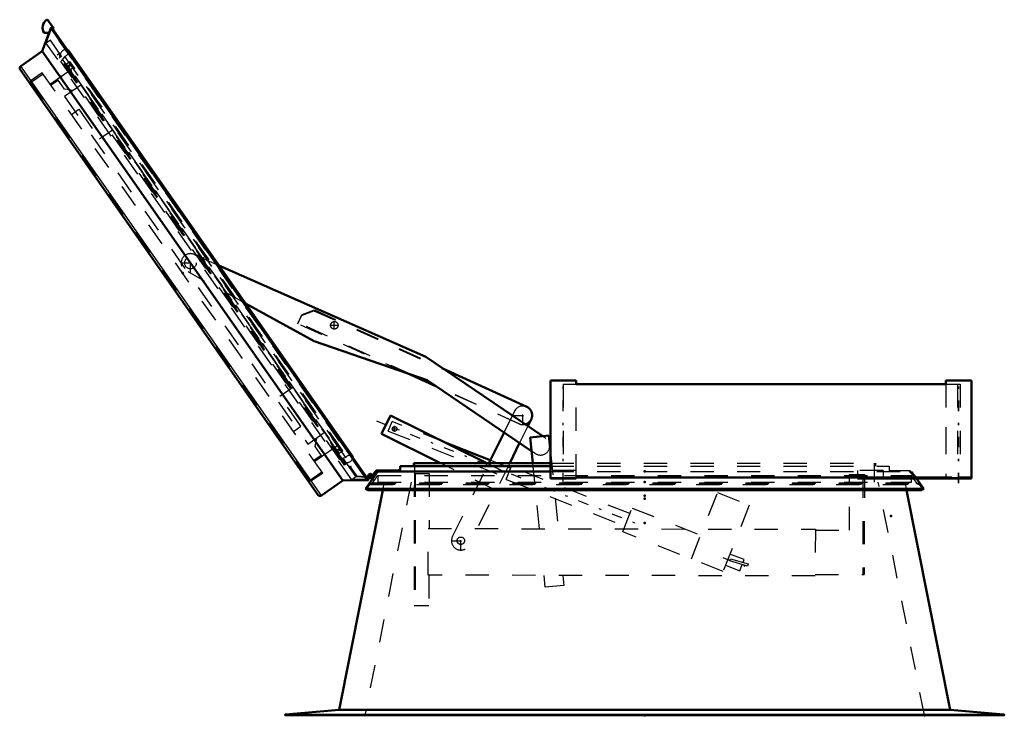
# Model space of a CAD drawing. Header units: millimetres. Extents: x 0 to 428, y 0 to 298.
# Tile 9 of 43: x 96 to 138, y 128 to 157. Entities that reach past the tile are written whole.
import ezdxf

# ---------------------------------------------------------------- set-up
doc = ezdxf.new("R2010")
doc.units = ezdxf.units.MM
doc.linetypes.add('Center', pattern=[1.5, 0.45, -0.5, 0.05, -0.5])
doc.linetypes.add('Dashed', pattern=[2, 1, -1])
for name, color, linetype, lineweight in [('am_0', 7, 'Continuous', 50), ('am_12', 3, 'Continuous', 25), ('am_3', 6, 'Dashed', 25), ('am_6', 2, 'Continuous', 35), ('am_7', 7, 'Center', 25), ('am_9', 7, 'Continuous', 50)]:
    doc.layers.add(name, color=color, linetype=linetype, lineweight=lineweight)

# ---------------------------------------------------------------- blocks, each defined once
blk = doc.blocks.new('32_FGS30012024025O110U_0_in_120240C2125Y1N4N_300Op0__1203')
at = {"layer": 'am_0'}
for p, q in [((104.396, 146.876), (113.271, 142.957)), ((108.482, 143.636), (105.536, 145.248)), ((113.319, 141.958), (108.482, 143.636)), ((113.271, 142.957), (118.284, 139.56)), ((114.028, 142.444), (117.592, 140.814)), ((113.719, 141.687), (112.462, 142.255)), ((113.635, 141.744), (112.69, 142.176)), ((117.8, 138.921), (113.319, 141.958)), ((111.365, 139.656), (111.755, 140.445)), ((111.755, 140.445), (115.876, 138.406)), ((117.784, 140.273), (117.645, 139.993)), ((113.892, 138.406), (111.365, 139.656)), ((115.967, 138.406), (116.619, 139.722)), ((117.741, 139.506), (118.537, 139.586)), ((117.852, 138.406), (117.741, 139.506)), ((118.537, 139.586), (118.607, 138.895)), ((116.026, 138.524), (114.1, 139.284)), ((117.287, 139.269), (116.86, 138.406))]:
    blk.add_line(p, q, dxfattribs=at)
blk.add_arc((117.426, 140.451), 0.4, 286.1405, 65.425, dxfattribs=at)
at = {"layer": 'am_3'}
for p, q in [((103.392, 147.32), (104.396, 146.876)), ((105.536, 145.248), (103.068, 146.599)), ((107.94, 144.739), (108.469, 144.938)), ((107.958, 144.78), (108.489, 144.977)), ((108.469, 144.938), (117.59, 140.815)), ((108.489, 144.977), (114.028, 142.444)), ((107.775, 144.374), (107.94, 144.739)), ((107.792, 144.416), (107.958, 144.78)), ((112.69, 142.176), (107.792, 144.416)), ((112.462, 142.255), (107.775, 144.374)), ((117.259, 140.087), (113.635, 141.744)), ((117.261, 140.086), (113.719, 141.687)), ((117.067, 140.628), (116.619, 139.722)), ((111.655, 139.776), (111.817, 140.186)), ((114.1, 139.284), (111.817, 140.186)), ((111.655, 139.776), (116.742, 137.768)), ((117.645, 139.993), (117.287, 139.269)), ((118.284, 139.56), (118.404, 139.479)), ((117.955, 138.816), (117.8, 138.921)), ((118.607, 138.895), (118.94, 135.587)), ((116.903, 138.178), (116.026, 138.524)), ((116.276, 137.226), (113.892, 138.406)), ((114.406, 135.25), (115.967, 138.406)), ((116.86, 138.406), (115.123, 134.895)), ((115.876, 138.406), (116.667, 138.015)), ((116.716, 137.703), (116.929, 138.243)), ((122.016, 136.234), (116.929, 138.243)), ((118.136, 135.589), (117.852, 138.406)), ((112.772, 137.961), (112.76, 132.301)), ((112.772, 137.961), (113.409, 137.959)), ((112.812, 137.961), (112.8, 132.301)), ((113.409, 137.959), (113.404, 135.599)), ((116.716, 137.703), (121.803, 135.695)), ((131.424, 135.52), (131.429, 137.92)), ((131.429, 137.92), (132.069, 137.919)), ((132.009, 137.919), (131.999, 133.619)), ((132.069, 137.919), (132.059, 133.619)), ((124.652, 134.291), (125.776, 137.137)), ((125.776, 137.137), (127.134, 136.601)), ((121.707, 135.453), (122.111, 136.476)), ((122.111, 136.476), (125.056, 135.314)), ((127.134, 136.601), (126.01, 133.754)), ((113.36, 133.599), (113.364, 135.599)), ((113.364, 135.599), (129.966, 135.563)), ((129.966, 135.563), (129.962, 133.563)), ((129.966, 135.523), (131.424, 135.52)), ((126.01, 133.754), (121.707, 135.453)), ((126.293, 134.205), (126.321, 134.301)), ((126.915, 134.269), (126.306, 134.504)), ((126.321, 134.301), (127.09, 134.082)), ((126.868, 134.145), (126.915, 134.269)), ((126.116, 134.023), (126.729, 133.786)), ((127.063, 133.985), (126.293, 134.205)), ((126.729, 133.786), (126.831, 134.051)), ((127.09, 134.082), (127.063, 133.985)), ((129.962, 133.563), (113.36, 133.599)), ((113.4, 133.599), (113.397, 132.299)), ((118.388, 133.078), (118.337, 133.589)), ((119.141, 133.587), (119.184, 133.158)), ((129.962, 133.623), (132.059, 133.619)), ((119.184, 133.158), (118.388, 133.078)), ((112.76, 132.301), (113.397, 132.299))]:
    blk.add_line(p, q, dxfattribs=at)
for points in [[(111.934, 139.968), (111.907, 139.966), (111.896, 139.963)], [(111.896, 139.774), (111.919, 139.769), (111.927, 139.768)]]:
    blk.add_lwpolyline(points, dxfattribs=at)
for centre, radius in [((103.173, 146.985), 0.25), ((109.341, 144.312), 0.16), ((111.927, 139.868), 0.1), ((114.765, 135.073), 0.16)]:
    blk.add_circle(centre, radius, dxfattribs=at)
for centre, start, end in [((103.173, 146.985), 56.7958, 254.9137), ((117.426, 140.451), 65.425, 153.675), ((117.426, 140.451), 245.425, 286.1405), ((118.179, 139.148), 235.875, 55.875), ((114.765, 135.073), 153.675, 333.675)]:
    blk.add_arc(centre, 0.4, start, end, dxfattribs=at)
at = {"layer": 'am_7'}
for p, q in [((103.173, 146.565), (103.173, 147.405)), ((102.753, 146.985), (103.593, 146.985)), ((109.341, 144.144), (109.341, 144.48)), ((109.173, 144.312), (109.509, 144.312)), ((117.426, 140.031), (117.426, 140.871)), ((111.15, 140.213), (122.518, 135.725)), ((117.006, 140.451), (117.846, 140.451)), ((111.822, 139.868), (112.032, 139.868)), ((111.927, 139.763), (111.927, 139.973)), ((114.765, 134.653), (114.765, 135.493)), ((114.345, 135.073), (115.185, 135.073)), ((125.996, 134.347), (126.946, 133.98))]:
    blk.add_line(p, q, dxfattribs=at)
at = {"layer": 'am_6'}
for tag, p, flags in [('NB', (137.069, 147.405), 8), ('NN', (137.069, 146.905), 8), ('NT', (137.069, 146.405), 8), ('NBSYN', (137.069, 145.905), 8), ('LINA', (137.069, 145.405), 8), ('CATALOG', (137.069, 144.905), 8), ('IDNR', (137.069, 144.405), 8), ('PN', (137.069, 143.905), 8), ('LODLEVEL', (137.069, 143.405), 8), ('L', (137.069, 142.905), 8), ('W', (137.069, 142.405), 8), ('DP', (137.069, 141.905), 8), ('OP', (137.069, 141.405), 8), ('OC', (137.069, 140.905), 8), ('BA', (137.069, 140.405), 8), ('ExcludeFromBOM', (137.069, 139.405), 8), ('PSOL_0', (137.069, 138.905), 9), ('PSOL_1', (137.069, 138.405), 9), ('PSOL_2', (137.069, 137.905), 9), ('PSOL_3', (137.069, 137.405), 9)]:
    blk.add_attdef(tag, p, '', height=0.5, dxfattribs=dict(at, flags=flags))
blk = doc.blocks.new('33_FGS300120240135U_0_in_120240C2125Y1N4N_300Op0__1203')
at = {"layer": 'am_7'}
blk.add_line((119.157, 137.536), (119.157, 142.156), dxfattribs=at)
at = {"layer": 'am_6'}
for tag, p, flags in [('NB', (124.157, 142.156), 8), ('NN', (124.157, 141.656), 8), ('NT', (124.157, 141.156), 8), ('NBSYN', (124.157, 140.656), 8), ('LINA', (124.157, 140.156), 8), ('CATALOG', (124.157, 139.656), 8), ('IDNR', (124.157, 139.156), 8), ('PN', (124.157, 138.656), 8), ('LODLEVEL', (124.157, 138.156), 8), ('L', (124.157, 137.656), 8), ('W', (124.157, 137.156), 8), ('PPATH', (124.157, 136.656), 8), ('ExcludeFromBOM', (124.157, 135.656), 8), ('PSOL_0', (124.157, 135.156), 9), ('PSOL_1', (124.157, 134.656), 9), ('PSOL_2', (124.157, 134.156), 9)]:
    blk.add_attdef(tag, p, '', height=0.5, dxfattribs=dict(at, flags=flags))
blk = doc.blocks.new('34_FGS300120240134U_0_in_120240C2125Y1N4N_300Op0__1203')
at = {"layer": 'am_0'}
for p in [(136.657, 141.946), (136.665, 137.786)]:
    blk.add_line(p, (136.665, 141.946), dxfattribs=at)
at = {"layer": 'am_3'}
for p, q in [((135.565, 141.946), (135.565, 137.786)), ((132.878, 137.78), (132.878, 137.746)), ((134.368, 137.786), (134.368, 137.746)), ((134.738, 137.746), (134.738, 137.786)), ((135.886, 137.746), (135.886, 137.786)), ((136.615, 137.746), (136.615, 137.786))]:
    blk.add_line(p, q, dxfattribs=at)
at = {"layer": 'am_7'}
blk.add_line((136.115, 137.536), (136.115, 142.156), dxfattribs=at)
at = {"layer": 'am_6'}
for tag, p, flags in [('NB', (141.665, 142.156), 8), ('NN', (141.665, 141.656), 8), ('NT', (141.665, 141.156), 8), ('NBSYN', (141.665, 140.656), 8), ('LINA', (141.665, 140.156), 8), ('CATALOG', (141.665, 139.656), 8), ('IDNR', (141.665, 139.156), 8), ('PN', (141.665, 138.656), 8), ('LODLEVEL', (141.665, 138.156), 8), ('L', (141.665, 137.656), 8), ('W', (141.665, 137.156), 8), ('PPATH', (141.665, 136.656), 8), ('ExcludeFromBOM', (141.665, 135.656), 8), ('PSOL_0', (141.665, 135.156), 9), ('PSOL_1', (141.665, 134.656), 9), ('PSOL_2', (141.665, 134.156), 9)]:
    blk.add_attdef(tag, p, '', height=0.5, dxfattribs=dict(at, flags=flags))
blk = doc.blocks.new('35_FGS300120240133U_0_in_120240C2125Y1N4N_300Op0__1203')
at = {"layer": 'am_3'}
for p, q in [((136.003, 137.746), (136.003, 137.786)), ((136.657, 137.746), (136.657, 137.786))]:
    blk.add_line(p, q, dxfattribs=at)
at = {"layer": 'am_7'}
blk.add_line((136.107, 137.536), (136.107, 142.156), dxfattribs=at)
at = {"layer": 'am_6'}
for tag, p, flags in [('NB', (141.657, 142.156), 8), ('NN', (141.657, 141.656), 8), ('NT', (141.657, 141.156), 8), ('NBSYN', (141.657, 140.656), 8), ('LINA', (141.657, 140.156), 8), ('CATALOG', (141.657, 139.656), 8), ('IDNR', (141.657, 139.156), 8), ('PN', (141.657, 138.656), 8), ('LODLEVEL', (141.657, 138.156), 8), ('L', (141.657, 137.656), 8), ('W', (141.657, 137.156), 8), ('PPATH', (141.657, 136.656), 8), ('ExcludeFromBOM', (141.657, 135.656), 8), ('PSOL_0', (141.657, 135.156), 9), ('PSOL_1', (141.657, 134.656), 9), ('PSOL_2', (141.657, 134.156), 9)]:
    blk.add_attdef(tag, p, '', height=0.5, dxfattribs=dict(at, flags=flags))
blk = doc.blocks.new('36_FGS300120240132U_0_in_120240C2125Y1N4N_300Op0__1203')
at = {"layer": 'am_0'}
for p, q in [((135.557, 141.946), (135.557, 141.786)), ((135.557, 141.946), (136.657, 141.946)), ((136.657, 137.786), (136.657, 141.946)), ((131.778, 137.746), (131.778, 137.786)), ((131.778, 137.746), (136.665, 137.746)), ((134.959, 137.786), (135.822, 137.786)), ((135.822, 137.786), (135.822, 137.746)), ((136.111, 137.786), (136.665, 137.786)), ((136.111, 137.746), (136.111, 137.786)), ((136.665, 137.746), (136.665, 137.786))]:
    blk.add_line(p, q, dxfattribs=at)
at = {"layer": 'am_3'}
for p, q in [((135.557, 141.786), (135.557, 137.786)), ((131.778, 138.086), (131.778, 137.786)), ((132.878, 138.086), (131.778, 138.086)), ((132.878, 138.086), (132.878, 137.78)), ((133.178, 138.086), (134.011, 138.086)), ((133.178, 138.046), (133.178, 138.086)), ((134.011, 138.086), (134.311, 137.786)), ((131.778, 137.78), (132.878, 137.78)), ((134.295, 137.746), (133.995, 138.046)), ((134.328, 137.746), (134.328, 137.786)), ((134.698, 137.746), (134.698, 137.786)), ((136.613, 137.746), (136.613, 137.786))]:
    blk.add_line(p, q, dxfattribs=at)
at = {"layer": 'am_6'}
for tag, p, flags in [('NB', (141.665, 141.946), 8), ('NN', (141.665, 141.446), 8), ('NT', (141.665, 140.946), 8), ('NBSYN', (141.665, 140.446), 8), ('LINA', (141.665, 139.946), 8), ('CATALOG', (141.665, 139.446), 8), ('IDNR', (141.665, 138.946), 8), ('PN', (141.665, 138.446), 8), ('LODLEVEL', (141.665, 137.946), 8), ('L', (141.665, 137.446), 8), ('W', (141.665, 136.946), 8), ('PPATH', (141.665, 136.446), 8), ('ExcludeFromBOM', (141.665, 135.446), 8), ('PSOL_0', (141.665, 134.946), 9), ('PSOL_1', (141.665, 134.446), 9), ('PSOL_2', (141.665, 133.946), 9)]:
    blk.add_attdef(tag, p, '', height=0.5, dxfattribs=dict(at, flags=flags))
blk = doc.blocks.new('37_FGS300120240131U_0_in_120240C2125Y1N4N_300Op0__1203')
at = {"layer": 'am_0'}
for p, q in [((118.607, 141.946), (118.607, 137.746)), ((118.607, 141.946), (119.707, 141.946)), ((119.707, 141.786), (119.707, 141.946)), ((118.61, 137.786), (118.607, 137.786)), ((119.707, 137.746), (118.607, 137.746)), ((118.61, 137.746), (118.61, 137.786)), ((119.707, 137.786), (119.703, 137.786)), ((119.703, 137.786), (119.703, 137.746)), ((119.707, 137.786), (119.707, 137.746))]:
    blk.add_line(p, q, dxfattribs=at)
at = {"layer": 'am_3'}
for p, q in [((119.707, 137.786), (119.707, 141.786)), ((119.707, 138.086), (118.607, 138.086)), ((118.61, 137.786), (119.157, 137.786))]:
    blk.add_line(p, q, dxfattribs=at)
at = {"layer": 'am_6'}
for tag, p, flags in [('NB', (124.707, 141.946), 8), ('NN', (124.707, 141.446), 8), ('NT', (124.707, 140.946), 8), ('NBSYN', (124.707, 140.446), 8), ('LINA', (124.707, 139.946), 8), ('CATALOG', (124.707, 139.446), 8), ('IDNR', (124.707, 138.946), 8), ('PN', (124.707, 138.446), 8), ('LODLEVEL', (124.707, 137.946), 8), ('L', (124.707, 137.446), 8), ('W', (124.707, 136.946), 8), ('PPATH', (124.707, 136.446), 8), ('ExcludeFromBOM', (124.707, 135.446), 8), ('PSOL_0', (124.707, 134.946), 9), ('PSOL_1', (124.707, 134.446), 9), ('PSOL_2', (124.707, 133.946), 9)]:
    blk.add_attdef(tag, p, '', height=0.5, dxfattribs=dict(at, flags=flags))
blk = doc.blocks.new('38_Flat_Glass_Skylight_300120240_13_0_in_120240C2125Y1N4N_300Op0__1203')
at = {"layer": 'am_0'}
for p, q in [((119.703, 141.786), (135.561, 141.786)), ((119.703, 137.786), (134.959, 137.786))]:
    blk.add_line(p, q, dxfattribs=at)
at = {"layer": 'am_3'}
for p, q in [((119.157, 141.786), (119.703, 141.786)), ((119.157, 141.786), (119.157, 137.786)), ((135.561, 141.786), (136.175, 141.786)), ((136.055, 141.786), (136.055, 137.786)), ((136.175, 141.786), (136.175, 137.786)), ((119.157, 137.786), (119.703, 137.786)), ((135.822, 137.786), (136.111, 137.786))]:
    blk.add_line(p, q, dxfattribs=at)
at = {"layer": 'am_6'}
for tag, p, flags in [('NB', (141.175, 141.786), 8), ('NN', (141.175, 141.286), 8), ('NT', (141.175, 140.786), 8), ('NBSYN', (141.175, 140.286), 8), ('LINA', (141.175, 139.786), 8), ('CATALOG', (141.175, 139.286), 8), ('IDNR', (141.175, 138.786), 8), ('PN', (141.175, 138.286), 8), ('LODLEVEL', (141.175, 137.786), 8), ('L', (141.175, 137.286), 8), ('W', (141.175, 136.786), 8), ('PPATH', (141.175, 136.286), 8), ('ExcludeFromBOM', (141.175, 135.286), 8), ('PSOL_0', (141.175, 134.786), 9), ('PSOL_1', (141.175, 134.286), 9), ('PSOL_2', (141.175, 133.786), 9)]:
    blk.add_attdef(tag, p, '', height=0.5, dxfattribs=dict(at, flags=flags))
blk = doc.blocks.new('39_FGS3001202402511U_0_in_120240C2125Y1N4N_300Op0__1203')
at = {"layer": 'am_3'}
for p, q in [((97.511, 154.823), (97.199, 154.605)), ((97.775, 154.446), (97.476, 154.872)), ((98.473, 154.618), (97.768, 154.124)), ((98.473, 154.618), (108.912, 139.709)), ((97.768, 154.124), (108.207, 139.216)), ((98.137, 154.383), (97.775, 154.446)), ((98.071, 153.36), (98.383, 153.578)), ((98.383, 153.578), (99.277, 152.3)), ((99.826, 152.685), (99.277, 152.3)), ((107.558, 141.642), (107.009, 141.258)), ((107.904, 139.98), (107.009, 141.258)), ((107.593, 139.762), (107.904, 139.98)), ((108.207, 139.216), (108.912, 139.709)), ((108.576, 139.474), (108.512, 139.112)), ((108.512, 139.112), (108.81, 138.686)), ((108.776, 138.735), (108.464, 138.517))]:
    blk.add_line(p, q, dxfattribs=at)
at = {"layer": 'am_6'}
for tag, p, flags in [('NB', (113.912, 154.872), 8), ('NN', (113.912, 154.372), 8), ('NT', (113.912, 153.872), 8), ('NBSYN', (113.912, 153.372), 8), ('LINA', (113.912, 152.872), 8), ('CATALOG', (113.912, 152.372), 8), ('IDNR', (113.912, 151.872), 8), ('PN', (113.912, 151.372), 8), ('LODLEVEL', (113.912, 150.872), 8), ('L', (113.912, 150.372), 8), ('W', (113.912, 149.872), 8), ('DP', (113.912, 149.372), 8), ('OP', (113.912, 148.872), 8), ('PPATH', (113.912, 148.372), 8), ('ExcludeFromBOM', (113.912, 147.372), 8), ('PSOL_0', (113.912, 146.872), 9), ('PSOL_1', (113.912, 146.372), 9), ('PSOL_2', (113.912, 145.872), 9)]:
    blk.add_attdef(tag, p, '', height=0.5, dxfattribs=dict(at, flags=flags))
blk = doc.blocks.new('40_Flat_Glass_Skylight_300120240_6_0_in_120240C2125Y1N4N_300Op0__1203')
at = {"layer": 'am_0'}
for p, q in [((97.893, 156.129), (97.891, 156.13)), ((97.952, 156.043), (97.891, 156.13)), ((110.12, 138.701), (97.939, 156.098)), ((110.075, 138.732), (97.952, 156.045)), ((97.952, 156.045), (97.952, 156.043)), ((110.133, 138.645), (110.072, 138.732)), ((110.072, 138.732), (110.075, 138.732)), ((110.134, 138.648), (110.133, 138.645))]:
    blk.add_line(p, q, dxfattribs=at)
for points in [[(97.893, 156.129), (97.9, 156.127), (97.906, 156.125), (97.912, 156.122), (97.918, 156.118), (97.923, 156.114), (97.928, 156.11), (97.933, 156.105), (97.937, 156.1), (97.939, 156.098)], [(110.134, 138.648), (110.134, 138.655), (110.134, 138.662), (110.133, 138.668), (110.132, 138.675), (110.13, 138.681), (110.128, 138.688), (110.125, 138.694), (110.121, 138.699), (110.12, 138.701)]]:
    blk.add_lwpolyline(points, dxfattribs=at)
at = {"layer": 'am_3'}
for p, q in [((97.547, 155.783), (97.58, 155.806)), ((97.613, 155.828), (97.645, 155.851)), ((97.789, 155.842), (97.634, 155.658)), ((109.828, 138.648), (97.789, 155.842)), ((109.828, 138.648), (109.602, 138.566)), ((109.788, 138.51), (109.755, 138.487)), ((109.722, 138.464), (109.69, 138.441))]:
    blk.add_line(p, q, dxfattribs=at)
for points in [[(97.891, 156.13), (97.869, 156.133), (97.848, 156.135), (97.826, 156.135), (97.804, 156.133), (97.783, 156.129), (97.762, 156.123), (97.741, 156.115), (97.721, 156.106), (97.703, 156.095), (97.685, 156.082), (97.668, 156.068), (97.653, 156.053), (97.639, 156.036), (97.627, 156.018), (97.616, 155.999), (97.607, 155.979), (97.599, 155.959), (97.594, 155.938), (97.592, 155.928)], [(97.952, 156.045), (97.948, 156.024), (97.943, 156.003), (97.935, 155.982), (97.926, 155.962), (97.915, 155.943), (97.903, 155.925), (97.889, 155.909), (97.874, 155.893), (97.857, 155.879), (97.839, 155.867), (97.82, 155.856), (97.801, 155.846), (97.789, 155.842)], [(97.939, 156.098), (97.942, 156.093), (97.945, 156.087), (97.948, 156.08), (97.95, 156.074), (97.951, 156.067), (97.952, 156.061), (97.952, 156.054), (97.952, 156.047), (97.952, 156.045)], [(110.075, 138.732), (110.054, 138.736), (110.032, 138.738), (110.01, 138.738), (109.988, 138.736), (109.967, 138.732), (109.946, 138.727), (109.925, 138.719), (109.905, 138.71), (109.886, 138.699), (109.868, 138.687), (109.852, 138.673), (109.836, 138.658), (109.828, 138.648)], [(109.841, 138.434), (109.863, 138.431), (109.885, 138.43), (109.907, 138.431), (109.928, 138.433), (109.95, 138.438), (109.97, 138.444), (109.991, 138.453), (110.01, 138.463), (110.028, 138.474), (110.046, 138.488), (110.062, 138.502), (110.077, 138.518), (110.09, 138.536), (110.102, 138.554), (110.112, 138.573), (110.12, 138.593), (110.127, 138.614), (110.132, 138.635), (110.133, 138.645)], [(110.12, 138.701), (110.116, 138.706), (110.112, 138.711), (110.107, 138.716), (110.101, 138.72), (110.096, 138.724), (110.09, 138.727), (110.083, 138.729), (110.077, 138.731), (110.075, 138.732)]]:
    blk.add_lwpolyline(points, dxfattribs=at)
at = {"layer": 'am_6'}
for tag, p, flags in [('NB', (115.134, 156.135), 8), ('NN', (115.134, 155.635), 8), ('NT', (115.134, 155.135), 8), ('NBSYN', (115.134, 154.635), 8), ('LINA', (115.134, 154.135), 8), ('CATALOG', (115.134, 153.635), 8), ('IDNR', (115.134, 153.135), 8), ('PN', (115.134, 152.635), 8), ('LODLEVEL', (115.134, 152.135), 8), ('L', (115.134, 151.635), 8), ('W', (115.134, 151.135), 8), ('PPATH', (115.134, 150.635), 8), ('ExcludeFromBOM', (115.134, 149.635), 8), ('PSOL_0', (115.134, 149.135), 9), ('PSOL_1', (115.134, 148.635), 9), ('PSOL_2', (115.134, 148.135), 9)]:
    blk.add_attdef(tag, p, '', height=0.5, dxfattribs=dict(at, flags=flags))
blk = doc.blocks.new('41_Flat_Glass_Skylight_300120240_12_0_in_120240C2125Y1N4N_300Op0__1203')
at = {"layer": 'am_3'}
for p, q in [((97.857, 155.528), (98.006, 155.632)), ((109.556, 138.82), (97.857, 155.528)), ((98.1, 155.497), (97.952, 155.393)), ((109.705, 138.924), (98.006, 155.632)), ((109.61, 139.059), (109.462, 138.955)), ((109.705, 138.924), (109.556, 138.82))]:
    blk.add_line(p, q, dxfattribs=at)
at = {"layer": 'am_6'}
for tag, p, flags in [('NB', (114.705, 155.632), 8), ('NN', (114.705, 155.132), 8), ('NT', (114.705, 154.632), 8), ('NBSYN', (114.705, 154.132), 8), ('LINA', (114.705, 153.632), 8), ('CATALOG', (114.705, 153.132), 8), ('IDNR', (114.705, 152.632), 8), ('PN', (114.705, 152.132), 8), ('LODLEVEL', (114.705, 151.632), 8), ('L', (114.705, 151.132), 8), ('W', (114.705, 150.632), 8), ('PPATH', (114.705, 150.132), 8), ('ExcludeFromBOM', (114.705, 149.132), 8), ('PSOL_0', (114.705, 148.632), 9), ('PSOL_1', (114.705, 148.132), 9), ('PSOL_2', (114.705, 147.632), 9)]:
    blk.add_attdef(tag, p, '', height=0.5, dxfattribs=dict(at, flags=flags))
blk = doc.blocks.new('42_Flat_Glass_Skylight_300120240_5_0_in_120240C2125Y1N4N_300Op0__1203')
at = {"layer": 'am_3'}
for p, q in [((97.806, 155.36), (98.036, 155.521)), ((109.611, 138.99), (98.036, 155.521)), ((98.151, 155.357), (97.921, 155.196)), ((109.496, 139.154), (109.266, 138.993)), ((109.381, 138.829), (109.611, 138.99))]:
    blk.add_line(p, q, dxfattribs=at)
at = {"layer": 'am_6'}
for tag, p, flags in [('NB', (114.611, 155.521), 8), ('NN', (114.611, 155.021), 8), ('NT', (114.611, 154.521), 8), ('NBSYN', (114.611, 154.021), 8), ('LINA', (114.611, 153.521), 8), ('CATALOG', (114.611, 153.021), 8), ('IDNR', (114.611, 152.521), 8), ('PN', (114.611, 152.021), 8), ('LODLEVEL', (114.611, 151.521), 8), ('L', (114.611, 151.021), 8), ('W', (114.611, 150.521), 8), ('PPATH', (114.611, 150.021), 8), ('ExcludeFromBOM', (114.611, 149.021), 8), ('PSOL_0', (114.611, 148.521), 9), ('PSOL_1', (114.611, 148.021), 9), ('PSOL_2', (114.611, 147.521), 9)]:
    blk.add_attdef(tag, p, '', height=0.5, dxfattribs=dict(at, flags=flags))
blk = doc.blocks.new('43_FGS3001202402O4U_0_in_120240C2125Y1N4N_300Op0__1203')
at = {"layer": 'am_3'}
for p, q in [((96.319, 154.721), (96.855, 155.097)), ((108.272, 137.65), (96.319, 154.721)), ((108.272, 137.65), (108.809, 138.026))]:
    blk.add_line(p, q, dxfattribs=at)
at = {"layer": 'am_6'}
for tag, p, flags in [('NB', (113.809, 155.097), 8), ('NN', (113.809, 154.597), 8), ('NT', (113.809, 154.097), 8), ('NBSYN', (113.809, 153.597), 8), ('LINA', (113.809, 153.097), 8), ('CATALOG', (113.809, 152.597), 8), ('IDNR', (113.809, 152.097), 8), ('PN', (113.809, 151.597), 8), ('LODLEVEL', (113.809, 151.097), 8), ('L', (113.809, 150.597), 8), ('W', (113.809, 150.097), 8), ('TG', (113.809, 149.597), 8), ('TG1', (113.809, 149.097), 8), ('OC', (113.809, 148.597), 8), ('PPATH', (113.809, 148.097), 8), ('ExcludeFromBOM', (113.809, 147.097), 8), ('PSOL_0', (113.809, 146.597), 9), ('PSOL_1', (113.809, 146.097), 9), ('PSOL_2', (113.809, 145.597), 9), ('PSOL_3', (113.809, 145.097), 9)]:
    blk.add_attdef(tag, p, '', height=0.5, dxfattribs=dict(at, flags=flags))
blk = doc.blocks.new('44_FGS30012024025O33U_0_in_120240C2125Y1N4N_300Op0__1203')
at = {"layer": 'am_0'}
for p, q in [((96.819, 156.072), (97.187, 157.063)), ((97.058, 157.398), (97.311, 157.037)), ((110.79, 137.704), (97.231, 157.069)), ((97.11, 156.855), (96.901, 156.855)), ((97.311, 157.037), (97.272, 157.01)), ((95.893, 155.424), (96.819, 156.072)), ((109.713, 137.658), (96.819, 156.072)), ((108.648, 137.034), (95.869, 155.285)), ((109.713, 137.658), (108.787, 137.01)), ((110.77, 137.665), (109.713, 137.658)), ((110.705, 137.827), (110.886, 137.816)), ((110.884, 137.776), (110.734, 137.785)), ((110.859, 137.838), (110.82, 137.827))]:
    blk.add_line(p, q, dxfattribs=at)
for points in [[(97.187, 157.063), (97.188, 157.065), (97.189, 157.067), (97.19, 157.069), (97.192, 157.071), (97.193, 157.072), (97.195, 157.074), (97.196, 157.075), (97.198, 157.076), (97.2, 157.077), (97.202, 157.078), (97.204, 157.079), (97.206, 157.079), (97.209, 157.08), (97.211, 157.08), (97.213, 157.08), (97.215, 157.079), (97.217, 157.079), (97.219, 157.078), (97.221, 157.077), (97.223, 157.076), (97.225, 157.075), (97.227, 157.074), (97.228, 157.072), (97.23, 157.071), (97.231, 157.069)], [(95.893, 155.424), (95.887, 155.419), (95.88, 155.413), (95.874, 155.407), (95.869, 155.4), (95.864, 155.392), (95.86, 155.385), (95.857, 155.377), (95.854, 155.368), (95.852, 155.36), (95.851, 155.351), (95.851, 155.342), (95.851, 155.334), (95.852, 155.325), (95.854, 155.317), (95.857, 155.308), (95.86, 155.3), (95.864, 155.292), (95.869, 155.285)], [(110.77, 137.665), (110.772, 137.665), (110.774, 137.665), (110.777, 137.666), (110.779, 137.666), (110.781, 137.667), (110.783, 137.668), (110.784, 137.669), (110.786, 137.671), (110.788, 137.672), (110.789, 137.674), (110.791, 137.676), (110.792, 137.678), (110.793, 137.679), (110.794, 137.681), (110.794, 137.684), (110.795, 137.686), (110.795, 137.688), (110.795, 137.69), (110.795, 137.692), (110.795, 137.694), (110.794, 137.696), (110.793, 137.699), (110.793, 137.701), (110.792, 137.703), (110.79, 137.704)], [(108.648, 137.034), (108.654, 137.027), (108.659, 137.021), (108.666, 137.015), (108.673, 137.01), (108.68, 137.005), (108.688, 137.001), (108.696, 136.998), (108.704, 136.995), (108.713, 136.993), (108.721, 136.992), (108.73, 136.992), (108.739, 136.992), (108.747, 136.993), (108.756, 136.995), (108.764, 136.998), (108.772, 137.001), (108.78, 137.005), (108.787, 137.01)]]:
    blk.add_lwpolyline(points, dxfattribs=at)
for centre, radius, start, end in [((97.232, 157.08), 0.4, 125, 214.1406), ((97.026, 157.375), 0.04, 35, 125), ((110.888, 137.846), 0.07, 266.5016, 195.07), ((110.888, 137.846), 0.03, 266.5016, 195.07)]:
    blk.add_arc(centre, radius, start, end, dxfattribs=at)
at = {"layer": 'am_12'}
for p, q in [((110.77, 137.665), (97.187, 157.063)), ((108.787, 137.01), (95.893, 155.424))]:
    blk.add_line(p, q, dxfattribs=at)
at = {"layer": 'am_3'}
for p, q in [((97.232, 156.982), (97.236, 157.054)), ((110.777, 137.714), (97.236, 157.054)), ((96.987, 156.41), (97.206, 156.999)), ((97.233, 156.989), (97.206, 156.999)), ((110.716, 137.705), (97.206, 156.999)), ((97.272, 157.01), (97.232, 156.982)), ((110.716, 137.733), (97.233, 156.989)), ((96.999, 156.443), (96.976, 156.426)), ((110.099, 137.684), (96.976, 156.426)), ((97.166, 156.535), (96.987, 156.41)), ((110.276, 137.813), (97.166, 156.535)), ((97.527, 155.951), (97.461, 155.905)), ((109.776, 138.318), (97.461, 155.905)), ((109.808, 138.341), (97.494, 155.928)), ((97.59, 155.861), (97.527, 155.951)), ((97.557, 155.838), (97.59, 155.861)), ((97.645, 155.851), (97.58, 155.806)), ((109.755, 138.487), (97.613, 155.828)), ((97.639, 155.651), (97.615, 155.633)), ((109.573, 138.556), (97.615, 155.633)), ((96.821, 155.146), (96.302, 154.783)), ((108.843, 137.976), (96.821, 155.146)), ((97.927, 155.188), (97.165, 154.654)), ((108.325, 137.613), (96.302, 154.783)), ((96.555, 154.422), (96.5, 154.384)), ((109.261, 139.001), (108.499, 138.468)), ((109.597, 138.573), (109.573, 138.556)), ((109.788, 138.51), (109.722, 138.464)), ((109.745, 138.431), (109.778, 138.454)), ((109.841, 138.364), (109.776, 138.318)), ((109.841, 138.364), (109.778, 138.454)), ((109.999, 138.272), (110.038, 138.281)), ((110.022, 138.175), (109.999, 138.272)), ((110.038, 138.281), (110.059, 138.192)), ((110.059, 138.192), (110.298, 137.852)), ((108.072, 137.974), (108.017, 137.935)), ((108.843, 137.976), (108.325, 137.613)), ((110.088, 137.7), (110.267, 137.826)), ((110.716, 137.705), (110.088, 137.7)), ((110.123, 137.701), (110.099, 137.684)), ((110.734, 137.785), (110.276, 137.813)), ((110.298, 137.852), (110.705, 137.827)), ((110.716, 137.733), (110.716, 137.705)), ((110.777, 137.714), (110.716, 137.733)), ((110.82, 137.78), (110.823, 137.819)), ((110.824, 137.828), (110.829, 137.883))]:
    blk.add_line(p, q, dxfattribs=at)
for points in [[(97.231, 157.069), (97.232, 157.067), (97.233, 157.065), (97.234, 157.063), (97.235, 157.061), (97.235, 157.059), (97.235, 157.057), (97.236, 157.055), (97.236, 157.054)], [(110.79, 137.704), (110.789, 137.706), (110.788, 137.708), (110.786, 137.709), (110.784, 137.71), (110.782, 137.712), (110.781, 137.713), (110.779, 137.713), (110.777, 137.714)]]:
    blk.add_lwpolyline(points, dxfattribs=at)
at = {"layer": 'am_6'}
for tag, p, flags in [('NB', (115.958, 157.415), 8), ('NN', (115.958, 156.915), 8), ('NT', (115.958, 156.415), 8), ('NBSYN', (115.958, 155.915), 8), ('LINA', (115.958, 155.415), 8), ('CATALOG', (115.958, 154.915), 8), ('IDNR', (115.958, 154.415), 8), ('PN', (115.958, 153.915), 8), ('LODLEVEL', (115.958, 153.415), 8), ('L', (115.958, 152.915), 8), ('W', (115.958, 152.415), 8), ('DP', (115.958, 151.915), 8), ('OP', (115.958, 151.415), 8), ('OC', (115.958, 150.915), 8), ('ExcludeFromBOM', (115.958, 149.915), 8), ('PSOL_0', (115.958, 149.415), 9), ('PSOL_1', (115.958, 148.915), 9), ('PSOL_2', (115.958, 148.415), 9)]:
    blk.add_attdef(tag, p, '', height=0.5, dxfattribs=dict(at, flags=flags))
blk = doc.blocks.new('45_FGS300120240223U_0_in_120240C2125Y1N4N_300Op0__1203')
at = {"layer": 'am_0'}
for p, q in [((110.958, 137.854), (111.138, 138.086)), ((111.138, 138.086), (112.068, 138.086)), ((112.068, 138.086), (112.146, 138.115)), ((112.146, 138.115), (112.148, 138.086)), ((112.148, 138.086), (112.148, 138.046)), ((112.168, 138.266), (118.607, 138.266)), ((112.168, 138.046), (112.168, 138.266)), ((112.744, 138.406), (118.607, 138.406)), ((112.744, 138.266), (112.744, 138.406)), ((110.68, 137.292), (111.208, 138.046)), ((110.969, 137.886), (110.949, 137.88)), ((111.157, 138.046), (110.959, 137.79)), ((111.02, 137.933), (111.02, 137.868)), ((118.607, 138.046), (111.157, 138.046)), ((134.298, 137.746), (134.616, 137.292)), ((110.761, 137.235), (110.68, 137.292)), ((110.68, 137.292), (134.616, 137.292)), ((110.761, 137.235), (134.535, 137.235)), ((134.616, 137.292), (134.535, 137.235))]:
    blk.add_line(p, q, dxfattribs=at)
for radius, start, end in [(0.09, 26.5202, 195.9729), (0.09, 227.5592, 321.6036), (0.05, 195.07, 213.3715)]:
    blk.add_arc((110.888, 137.846), radius, start, end, dxfattribs=at)
at = {"layer": 'am_3'}
for p, q in [((112.788, 137.586), (112.788, 138.406)), ((118.607, 138.406), (132.552, 138.406)), ((118.607, 138.266), (133.128, 138.266)), ((132.508, 137.586), (132.508, 138.406)), ((132.552, 138.406), (132.552, 138.266)), ((133.128, 138.266), (133.128, 138.046)), ((110.927, 137.814), (110.958, 137.854)), ((110.949, 137.88), (110.929, 137.874)), ((110.938, 137.478), (111.208, 137.864)), ((110.956, 137.686), (111.02, 137.686)), ((111.02, 137.686), (111.02, 137.776)), ((111.208, 137.864), (134.088, 137.864)), ((111.208, 137.864), (111.208, 137.586)), ((118.607, 138.046), (134.088, 138.046)), ((134.088, 138.046), (134.298, 137.746)), ((134.088, 137.586), (134.088, 137.864)), ((134.358, 137.478), (134.088, 137.864)), ((110.73, 137.294), (110.914, 137.556)), ((110.73, 137.294), (110.772, 137.294)), ((110.758, 137.274), (110.73, 137.294)), ((110.735, 137.301), (110.777, 137.301)), ((110.745, 137.315), (134.551, 137.315)), ((110.787, 137.315), (110.758, 137.274)), ((110.761, 137.235), (110.807, 137.301)), ((110.807, 137.301), (110.787, 137.315)), ((110.789, 137.274), (134.507, 137.274)), ((110.802, 137.294), (134.494, 137.294)), ((110.807, 137.301), (134.489, 137.301)), ((110.859, 137.478), (134.437, 137.478)), ((110.871, 137.495), (110.913, 137.495)), ((110.9, 137.536), (110.942, 137.536)), ((110.942, 137.536), (110.913, 137.495)), ((110.913, 137.495), (110.938, 137.478)), ((110.914, 137.556), (110.942, 137.536)), ((110.95, 137.495), (134.346, 137.495)), ((110.978, 137.536), (134.318, 137.536)), ((110.992, 137.556), (134.304, 137.556)), ((111.208, 137.586), (134.088, 137.586)), ((134.382, 137.556), (134.354, 137.536)), ((134.354, 137.536), (134.396, 137.536)), ((134.354, 137.536), (134.383, 137.495)), ((134.383, 137.495), (134.358, 137.478)), ((134.566, 137.294), (134.382, 137.556)), ((134.383, 137.495), (134.424, 137.495)), ((134.489, 137.301), (134.509, 137.315)), ((134.535, 137.235), (134.489, 137.301)), ((134.509, 137.315), (134.538, 137.274)), ((134.519, 137.301), (134.561, 137.301)), ((134.524, 137.294), (134.566, 137.294)), ((134.538, 137.274), (134.566, 137.294))]:
    blk.add_line(p, q, dxfattribs=at)
for radius, start, end in [(0.09, 195.9729, 227.5592), (0.05, 35.0637, 195.07), (0.05, 213.3715, 321.4162)]:
    blk.add_arc((110.888, 137.846), radius, start, end, dxfattribs=at)
at = {"layer": 'am_7'}
for p, q in [((110.793, 137.846), (110.982, 137.846)), ((110.888, 137.751), (110.888, 137.94))]:
    blk.add_line(p, q, dxfattribs=at)
at = {"layer": 'am_6'}
for tag, p, flags in [('NB', (139.616, 138.406), 8), ('NN', (139.616, 137.906), 8), ('NT', (139.616, 137.406), 8), ('NBSYN', (139.616, 136.906), 8), ('LINA', (139.616, 136.406), 8), ('CATALOG', (139.616, 135.906), 8), ('IDNR', (139.616, 135.406), 8), ('PN', (139.616, 134.906), 8), ('LODLEVEL', (139.616, 134.406), 8), ('L', (139.616, 133.906), 8), ('W', (139.616, 133.406), 8), ('DP', (139.616, 132.906), 8), ('ExcludeFromBOM', (139.616, 131.906), 8), ('PSOL_0', (139.616, 131.406), 9), ('PSOL_1', (139.616, 130.906), 9), ('PSOL_2', (139.616, 130.406), 9)]:
    blk.add_attdef(tag, p, '', height=0.5, dxfattribs=dict(at, flags=flags))
blk = doc.blocks.new('46_FGS30012024025101U_0_in_120240C2125Y1N4N_300Op0__1203')
at = {"layer": 'am_0'}
for p, q in [((109.547, 127.827), (111.428, 137.235)), ((133.868, 137.235), (135.749, 127.827)), ((107.246, 127.625), (109.547, 127.827)), ((138.048, 127.586), (107.248, 127.586)), ((135.749, 127.827), (109.547, 127.827)), ((135.749, 127.827), (138.05, 127.625))]:
    blk.add_line(p, q, dxfattribs=at)
for points in [[(107.246, 127.625), (107.244, 127.625), (107.243, 127.625), (107.241, 127.624), (107.239, 127.624), (107.238, 127.623), (107.236, 127.622), (107.235, 127.621), (107.234, 127.62), (107.233, 127.618), (107.232, 127.617), (107.231, 127.616), (107.23, 127.614), (107.229, 127.612), (107.229, 127.611), (107.228, 127.609), (107.228, 127.607), (107.228, 127.606), (107.228, 127.604), (107.228, 127.602), (107.229, 127.6), (107.229, 127.599), (107.23, 127.597), (107.231, 127.596), (107.232, 127.594), (107.233, 127.593), (107.234, 127.591), (107.235, 127.59), (107.236, 127.589), (107.238, 127.588), (107.239, 127.587), (107.241, 127.587), (107.243, 127.586), (107.244, 127.586), (107.246, 127.586), (107.248, 127.586)], [(138.048, 127.586), (138.05, 127.586), (138.051, 127.586), (138.053, 127.586), (138.055, 127.587), (138.056, 127.587), (138.058, 127.588), (138.059, 127.589), (138.061, 127.59), (138.062, 127.591), (138.063, 127.593), (138.064, 127.594), (138.065, 127.596), (138.066, 127.597), (138.067, 127.599), (138.067, 127.6), (138.068, 127.602), (138.068, 127.604), (138.068, 127.606), (138.068, 127.607), (138.068, 127.609), (138.067, 127.611), (138.067, 127.612), (138.066, 127.614), (138.065, 127.616), (138.064, 127.617), (138.063, 127.618), (138.062, 127.62), (138.061, 127.621), (138.059, 127.622), (138.058, 127.623), (138.056, 127.624), (138.055, 127.624), (138.053, 127.625), (138.051, 127.625), (138.05, 127.625)]]:
    blk.add_lwpolyline(points, dxfattribs=at)
at = {"layer": 'am_12'}
blk.add_line((138.05, 127.625), (107.246, 127.625), dxfattribs=at)
at = {"layer": 'am_3'}
for p, q in [((112.637, 137.586), (110.648, 127.586)), ((111.428, 137.235), (111.498, 137.586)), ((134.648, 127.586), (132.659, 137.586)), ((133.798, 137.586), (133.868, 137.235))]:
    blk.add_line(p, q, dxfattribs=at)
at = {"layer": 'am_6'}
for tag, p, flags in [('NB', (143.068, 137.586), 8), ('NN', (143.068, 137.086), 8), ('NT', (143.068, 136.586), 8), ('NBSYN', (143.068, 136.086), 8), ('LINA', (143.068, 135.586), 8), ('CATALOG', (143.068, 135.086), 8), ('IDNR', (143.068, 134.586), 8), ('PN', (143.068, 134.086), 8), ('LODLEVEL', (143.068, 133.586), 8), ('L', (143.068, 133.086), 8), ('W', (143.068, 132.586), 8), ('DP', (143.068, 132.086), 8), ('OP', (143.068, 131.586), 8), ('BA', (143.068, 131.086), 8), ('RT', (143.068, 130.586), 8), ('ExcludeFromBOM', (143.068, 129.586), 8), ('PSOL_0', (143.068, 129.086), 9), ('PSOL_1', (143.068, 128.586), 9), ('PSOL_2', (143.068, 128.086), 9)]:
    blk.add_attdef(tag, p, '', height=0.5, dxfattribs=dict(at, flags=flags))

msp = doc.modelspace()

# ---------------------------------------------------------------- linework, layer by layer
at = {"layer": 'am_9'}
for p in [(97.622, 154.974), (97.622, 154.974), (103.594, 147.095), (103.594, 147.095), (103.594, 147.095), (103.717, 147.181), (103.717, 147.181), (102.832, 146.561), (102.832, 146.561), (110.888, 137.846), (110.888, 137.846), (122.648, 138.046), (122.648, 138.046), (122.648, 138.046), (122.648, 138.046), (122.648, 138.046), (122.648, 138.046), (122.648, 138.046), (122.648, 137.586), (122.648, 137.586), (122.648, 137.586), (122.648, 137.012), (122.648, 136.871), (122.648, 136.871), (122.648, 136.871), (122.648, 136.871), (122.648, 136.871), (133.204, 136.128), (122.648, 135.84), (122.648, 127.586), (122.648, 127.586), (134.648, 127.586)]:
    msp.add_point(p, dxfattribs=at)

# ---------------------------------------------------------------- block references
for name in ['44_FGS30012024025O33U_0_in_120240C2125Y1N4N_300Op0__1203', '40_Flat_Glass_Skylight_300120240_6_0_in_120240C2125Y1N4N_300Op0__1203', '42_Flat_Glass_Skylight_300120240_5_0_in_120240C2125Y1N4N_300Op0__1203', '41_Flat_Glass_Skylight_300120240_12_0_in_120240C2125Y1N4N_300Op0__1203', '43_FGS3001202402O4U_0_in_120240C2125Y1N4N_300Op0__1203', '39_FGS3001202402511U_0_in_120240C2125Y1N4N_300Op0__1203', '32_FGS30012024025O110U_0_in_120240C2125Y1N4N_300Op0__1203', '37_FGS300120240131U_0_in_120240C2125Y1N4N_300Op0__1203', '33_FGS300120240135U_0_in_120240C2125Y1N4N_300Op0__1203', '36_FGS300120240132U_0_in_120240C2125Y1N4N_300Op0__1203', '34_FGS300120240134U_0_in_120240C2125Y1N4N_300Op0__1203', '35_FGS300120240133U_0_in_120240C2125Y1N4N_300Op0__1203', '38_Flat_Glass_Skylight_300120240_13_0_in_120240C2125Y1N4N_300Op0__1203', '45_FGS300120240223U_0_in_120240C2125Y1N4N_300Op0__1203', '46_FGS30012024025101U_0_in_120240C2125Y1N4N_300Op0__1203']:
    msp.add_blockref(name, (0, 0))

doc.saveas('drawing.dxf')
